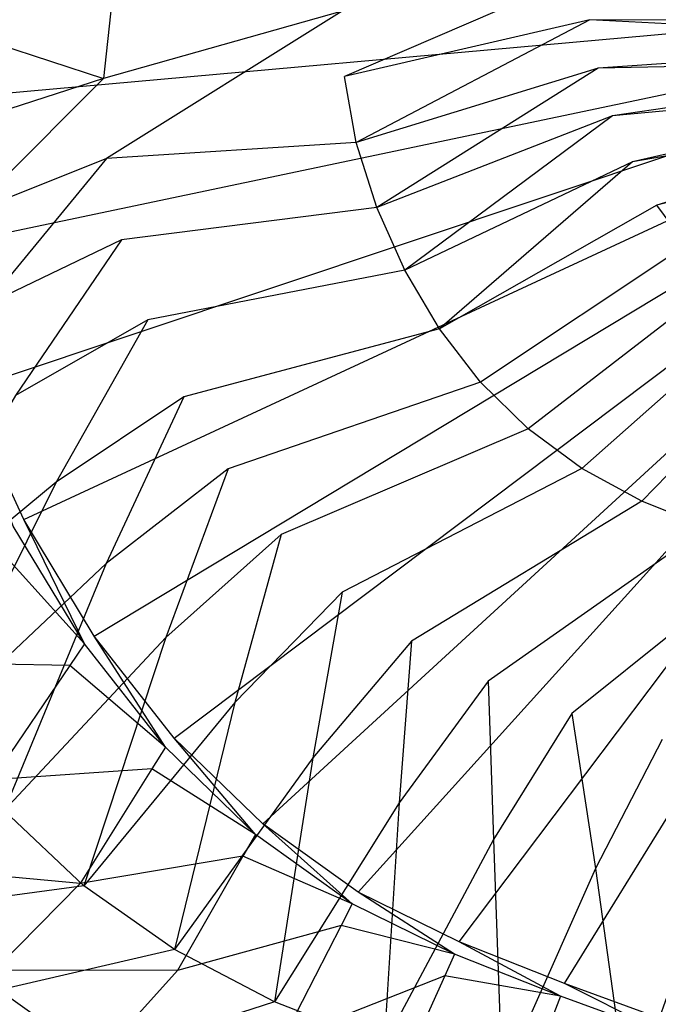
# Model space of a CAD drawing. Extents: x 0 to 0.55, y -0.45 to 0.
# Tile 3 of 33: x 0.096 to 0.194, y -0.365 to -0.214. Entities that reach past the tile are written whole.
import ezdxf

# ---------------------------------------------------------------- set-up
doc = ezdxf.new("R2010")
doc.units = 0
doc.layers.add('L0_WT_516055_0___REPLACEMTFOREM', color=7, linetype='CONTINUOUS')

msp = doc.modelspace()

# ---------------------------------------------------------------- linework, layer by layer
at = {"layer": 'L0_WT_516055_0___REPLACEMTFOREM', "color": 8}
for points, invisible_edges in [([(0.24461, -0.214142, 0.055), (0.184144, -0.199284, 0.055), (0.183505, -0.206435, 0.055), (0.24461, -0.214142, 0.055)], 13), ([(0.184144, -0.199284, 0.055), (0.24461, -0.214142, 0.055), (0.244756, -0.211164, 0.055), (0.184144, -0.199284, 0.055)], 14), ([(0.244664, -0.211543, 0.01), (0.075299, -0.226766, 0.01), (0.072094, -0.203389, 0.01), (0.244664, -0.211543, 0.01)], 13), ([(0.110443, -0.211022, 0.07625), (0.092344, -0.203846, 0.0925), (0.089439, -0.216388, 0.0925), (0.110443, -0.211022, 0.07625)], 13), ([(0.146157, -0.222494, 0.06), (0.183505, -0.206435, 0.055), (0.145805, -0.212517, 0.06), (0.146157, -0.222494, 0.06)], 13), ([(0.183505, -0.206435, 0.055), (0.146157, -0.222494, 0.06), (0.183793, -0.213806, 0.055), (0.183505, -0.206435, 0.055)], 14), ([(0.183793, -0.213806, 0.055), (0.24461, -0.214142, 0.055), (0.183505, -0.206435, 0.055), (0.183793, -0.213806, 0.055)], 13), ([(0.089439, -0.216388, 0.0925), (0.109195, -0.222801, 0.07625), (0.110443, -0.211022, 0.07625), (0.089439, -0.216388, 0.0925)], 14), ([(0.145805, -0.212517, 0.06), (0.110443, -0.211022, 0.07625), (0.109195, -0.222801, 0.07625), (0.145805, -0.212517, 0.06)], 13), ([(0.075299, -0.226766, 0.01), (0.244664, -0.211543, 0.01), (0.244577, -0.214903, 0.01), (0.075299, -0.226766, 0.01)], 14), ([(0.109646, -0.235079, 0.07625), (0.145805, -0.212517, 0.06), (0.109195, -0.222801, 0.07625), (0.109646, -0.235079, 0.07625)], 13), ([(0.145805, -0.212517, 0.06), (0.109646, -0.235079, 0.07625), (0.146157, -0.222494, 0.06), (0.145805, -0.212517, 0.06)], 14), ([(0.147956, -0.232625, 0.06), (0.183793, -0.213806, 0.055), (0.146157, -0.222494, 0.06), (0.147956, -0.232625, 0.06)], 13), ([(0.183793, -0.213806, 0.055), (0.147956, -0.232625, 0.06), (0.185076, -0.221241, 0.055), (0.183793, -0.213806, 0.055)], 14), ([(0.24461, -0.214142, 0.055), (0.183793, -0.213806, 0.055), (0.244756, -0.217121, 0.055), (0.24461, -0.214142, 0.055)], 14), ([(0.185076, -0.221241, 0.055), (0.244756, -0.217121, 0.055), (0.183793, -0.213806, 0.055), (0.185076, -0.221241, 0.055)], 13), ([(0.244577, -0.214903, 0.01), (0.080578, -0.249327, 0.01), (0.075299, -0.226766, 0.01), (0.244577, -0.214903, 0.01)], 13), ([(0.080578, -0.249327, 0.01), (0.244577, -0.214903, 0.01), (0.244861, -0.218253, 0.01), (0.080578, -0.249327, 0.01)], 14), ([(0.109195, -0.222801, 0.07625), (0.089439, -0.216388, 0.0925), (0.088031, -0.22967, 0.0925), (0.109195, -0.222801, 0.07625)], 13), ([(0.244756, -0.217121, 0.055), (0.185076, -0.221241, 0.055), (0.245194, -0.220071, 0.055), (0.244756, -0.217121, 0.055)], 14), ([(0.244861, -0.218253, 0.01), (0.087837, -0.270682, 0.01), (0.080578, -0.249327, 0.01), (0.244861, -0.218253, 0.01)], 13), ([(0.087837, -0.270682, 0.01), (0.244861, -0.218253, 0.01), (0.245512, -0.221548, 0.01), (0.087837, -0.270682, 0.01)], 14), ([(0.187296, -0.228563, 0.055), (0.245194, -0.220071, 0.055), (0.185076, -0.221241, 0.055), (0.187296, -0.228563, 0.055)], 13), ([(0.245194, -0.220071, 0.055), (0.187296, -0.228563, 0.055), (0.245918, -0.222964, 0.055), (0.245194, -0.220071, 0.055)], 14), ([(0.245512, -0.221548, 0.01), (0.096948, -0.290463, 0.01), (0.087837, -0.270682, 0.01), (0.245512, -0.221548, 0.01)], 13), ([(0.096948, -0.290463, 0.01), (0.245512, -0.221548, 0.01), (0.24652, -0.224748, 0.01), (0.096948, -0.290463, 0.01)], 14), ([(0.151105, -0.242615, 0.06), (0.185076, -0.221241, 0.055), (0.147956, -0.232625, 0.06), (0.151105, -0.242615, 0.06)], 13), ([(0.185076, -0.221241, 0.055), (0.151105, -0.242615, 0.06), (0.187296, -0.228563, 0.055), (0.185076, -0.221241, 0.055)], 14), ([(0.08854, -0.243515, 0.0925), (0.109195, -0.222801, 0.07625), (0.088031, -0.22967, 0.0925), (0.08854, -0.243515, 0.0925)], 13), ([(0.109195, -0.222801, 0.07625), (0.08854, -0.243515, 0.0925), (0.109646, -0.235079, 0.07625), (0.109195, -0.222801, 0.07625)], 14), ([(0.147956, -0.232625, 0.06), (0.146157, -0.222494, 0.06), (0.109646, -0.235079, 0.07625), (0.147956, -0.232625, 0.06)], 14), ([(0.190337, -0.235614, 0.055), (0.245918, -0.222964, 0.055), (0.187296, -0.228563, 0.055), (0.190337, -0.235614, 0.055)], 13), ([(0.245918, -0.222964, 0.055), (0.190337, -0.235614, 0.055), (0.246923, -0.225772, 0.055), (0.245918, -0.222964, 0.055)], 14), ([(0.24652, -0.224748, 0.01), (0.107749, -0.308331, 0.01), (0.096948, -0.290463, 0.01), (0.24652, -0.224748, 0.01)], 13), ([(0.107749, -0.308331, 0.01), (0.24652, -0.224748, 0.01), (0.247872, -0.227813, 0.01), (0.107749, -0.308331, 0.01)], 14), ([(0.194116, -0.242264, 0.055), (0.246923, -0.225772, 0.055), (0.190337, -0.235614, 0.055), (0.194116, -0.242264, 0.055)], 13), ([(0.246923, -0.225772, 0.055), (0.194116, -0.242264, 0.055), (0.248198, -0.228468, 0.055), (0.246923, -0.225772, 0.055)], 14), ([(0.247872, -0.227813, 0.01), (0.120049, -0.323979, 0.01), (0.107749, -0.308331, 0.01), (0.247872, -0.227813, 0.01)], 13), ([(0.120049, -0.323979, 0.01), (0.247872, -0.227813, 0.01), (0.24955, -0.230706, 0.01), (0.120049, -0.323979, 0.01)], 14), ([(0.155404, -0.25221, 0.06), (0.187296, -0.228563, 0.055), (0.151105, -0.242615, 0.06), (0.155404, -0.25221, 0.06)], 13), ([(0.187296, -0.228563, 0.055), (0.155404, -0.25221, 0.06), (0.190337, -0.235614, 0.055), (0.187296, -0.228563, 0.055)], 14), ([(0.198613, -0.248384, 0.055), (0.248198, -0.228468, 0.055), (0.194116, -0.242264, 0.055), (0.198613, -0.248384, 0.055)], 13), ([(0.24955, -0.230706, 0.01), (0.13363, -0.337144, 0.01), (0.120049, -0.323979, 0.01), (0.24955, -0.230706, 0.01)], 13), ([(0.13363, -0.337144, 0.01), (0.24955, -0.230706, 0.01), (0.25153, -0.233394, 0.01), (0.13363, -0.337144, 0.01)], 14), ([(0.147956, -0.232625, 0.06), (0.109646, -0.235079, 0.07625), (0.111955, -0.247546, 0.07625), (0.147956, -0.232625, 0.06)], 14), ([(0.151105, -0.242615, 0.06), (0.147956, -0.232625, 0.06), (0.111955, -0.247546, 0.07625), (0.151105, -0.242615, 0.06)], 14), ([(0.25153, -0.233394, 0.01), (0.148254, -0.347606, 0.01), (0.13363, -0.337144, 0.01), (0.25153, -0.233394, 0.01)], 13), ([(0.148254, -0.347606, 0.01), (0.25153, -0.233394, 0.01), (0.253789, -0.235844, 0.01), (0.148254, -0.347606, 0.01)], 14), ([(0.091144, -0.257575, 0.0925), (0.109646, -0.235079, 0.07625), (0.08854, -0.243515, 0.0925), (0.091144, -0.257575, 0.0925)], 13), ([(0.109646, -0.235079, 0.07625), (0.091144, -0.257575, 0.0925), (0.111955, -0.247546, 0.07625), (0.109646, -0.235079, 0.07625)], 14), ([(0.253789, -0.235844, 0.01), (0.163746, -0.355235, 0.01), (0.148254, -0.347606, 0.01), (0.253789, -0.235844, 0.01)], 13), ([(0.16072, -0.2612, 0.06), (0.190337, -0.235614, 0.055), (0.155404, -0.25221, 0.06), (0.16072, -0.2612, 0.06)], 13), ([(0.190337, -0.235614, 0.055), (0.16072, -0.2612, 0.06), (0.194116, -0.242264, 0.055), (0.190337, -0.235614, 0.055)], 14), ([(0.163746, -0.355235, 0.01), (0.253789, -0.235844, 0.01), (0.256299, -0.238029, 0.01), (0.163746, -0.355235, 0.01)], 14), ([(0.256299, -0.238029, 0.01), (0.179951, -0.361627, 0.01), (0.163746, -0.355235, 0.01), (0.256299, -0.238029, 0.01)], 13), ([(0.179951, -0.361627, 0.01), (0.256299, -0.238029, 0.01), (0.259036, -0.239929, 0.01), (0.179951, -0.361627, 0.01)], 14), ([(0.259036, -0.239929, 0.01), (0.196308, -0.367613, 0.01), (0.179951, -0.361627, 0.01), (0.259036, -0.239929, 0.01)], 13), ([(0.151105, -0.242615, 0.06), (0.111955, -0.247546, 0.07625), (0.115996, -0.25984, 0.07625), (0.151105, -0.242615, 0.06)], 14), ([(0.155404, -0.25221, 0.06), (0.151105, -0.242615, 0.06), (0.115996, -0.25984, 0.07625), (0.155404, -0.25221, 0.06)], 14), ([(0.194116, -0.242264, 0.055), (0.16072, -0.2612, 0.06), (0.167028, -0.269383, 0.06), (0.194116, -0.242264, 0.055)], 14), ([(0.198613, -0.248384, 0.055), (0.194116, -0.242264, 0.055), (0.167028, -0.269383, 0.06), (0.198613, -0.248384, 0.055)], 14), ([(0.095701, -0.271438, 0.0925), (0.111955, -0.247546, 0.07625), (0.091144, -0.257575, 0.0925), (0.095701, -0.271438, 0.0925)], 13), ([(0.111955, -0.247546, 0.07625), (0.095701, -0.271438, 0.0925), (0.115996, -0.25984, 0.07625), (0.111955, -0.247546, 0.07625)], 14), ([(0.198613, -0.248384, 0.055), (0.167028, -0.269383, 0.06), (0.174333, -0.276567, 0.06), (0.198613, -0.248384, 0.055)], 14), ([(0.203822, -0.253856, 0.055), (0.198613, -0.248384, 0.055), (0.174333, -0.276567, 0.06), (0.203822, -0.253856, 0.055)], 14), ([(0.155404, -0.25221, 0.06), (0.115996, -0.25984, 0.07625), (0.121514, -0.271647, 0.07625), (0.155404, -0.25221, 0.06)], 14), ([(0.16072, -0.2612, 0.06), (0.155404, -0.25221, 0.06), (0.121514, -0.271647, 0.07625), (0.16072, -0.2612, 0.06)], 14), ([(0.203822, -0.253856, 0.055), (0.174333, -0.276567, 0.06), (0.182605, -0.282646, 0.06), (0.203822, -0.253856, 0.055)], 14), ([(0.209715, -0.258607, 0.055), (0.203822, -0.253856, 0.055), (0.182605, -0.282646, 0.06), (0.209715, -0.258607, 0.055)], 14), ([(0.209715, -0.258607, 0.055), (0.182605, -0.282646, 0.06), (0.191778, -0.287644, 0.06), (0.209715, -0.258607, 0.055)], 14), ([(0.216242, -0.262635, 0.055), (0.209715, -0.258607, 0.055), (0.191778, -0.287644, 0.06), (0.216242, -0.262635, 0.055)], 14), ([(0.101922, -0.284752, 0.0925), (0.115996, -0.25984, 0.07625), (0.095701, -0.271438, 0.0925), (0.101922, -0.284752, 0.0925)], 13), ([(0.115996, -0.25984, 0.07625), (0.101922, -0.284752, 0.0925), (0.121514, -0.271647, 0.07625), (0.115996, -0.25984, 0.07625)], 14), ([(0.16072, -0.2612, 0.06), (0.121514, -0.271647, 0.07625), (0.128336, -0.282711, 0.07625), (0.16072, -0.2612, 0.06)], 14), ([(0.167028, -0.269383, 0.06), (0.16072, -0.2612, 0.06), (0.128336, -0.282711, 0.07625), (0.167028, -0.269383, 0.06)], 14), ([(0.216242, -0.262635, 0.055), (0.191778, -0.287644, 0.06), (0.201788, -0.291687, 0.06), (0.216242, -0.262635, 0.055)], 14), ([(0.167028, -0.269383, 0.06), (0.128336, -0.282711, 0.07625), (0.136431, -0.292781, 0.07625), (0.167028, -0.269383, 0.06)], 14), ([(0.174333, -0.276567, 0.06), (0.167028, -0.269383, 0.06), (0.136431, -0.292781, 0.07625), (0.174333, -0.276567, 0.06)], 14), ([(0.095701, -0.271438, 0.0925), (0.074449, -0.307472, 0.125), (0.101922, -0.284752, 0.0925), (0.095701, -0.271438, 0.0925)], 14), ([(0.095327, -0.291477, 0.01), (0.087837, -0.270682, 0.01), (0.096948, -0.290463, 0.01), (0.095327, -0.291477, 0.01)], 14), ([(0.109615, -0.297228, 0.0925), (0.121514, -0.271647, 0.07625), (0.101922, -0.284752, 0.0925), (0.109615, -0.297228, 0.0925)], 13), ([(0.121514, -0.271647, 0.07625), (0.109615, -0.297228, 0.0925), (0.128336, -0.282711, 0.07625), (0.121514, -0.271647, 0.07625)], 14), ([(0.174333, -0.276567, 0.06), (0.136431, -0.292781, 0.07625), (0.145807, -0.301622, 0.07625), (0.174333, -0.276567, 0.06)], 14), ([(0.182605, -0.282646, 0.06), (0.174333, -0.276567, 0.06), (0.145807, -0.301622, 0.07625), (0.182605, -0.282646, 0.06)], 14), ([(0.118744, -0.308583, 0.0925), (0.128336, -0.282711, 0.07625), (0.109615, -0.297228, 0.0925), (0.118744, -0.308583, 0.0925)], 13), ([(0.128336, -0.282711, 0.07625), (0.118744, -0.308583, 0.0925), (0.136431, -0.292781, 0.07625), (0.128336, -0.282711, 0.07625)], 14), ([(0.182605, -0.282646, 0.06), (0.145807, -0.301622, 0.07625), (0.156423, -0.309103, 0.07625), (0.182605, -0.282646, 0.06)], 14), ([(0.191778, -0.287644, 0.06), (0.182605, -0.282646, 0.06), (0.156423, -0.309103, 0.07625), (0.191778, -0.287644, 0.06)], 14), ([(0.083363, -0.321928, 0.125), (0.101922, -0.284752, 0.0925), (0.074449, -0.307472, 0.125), (0.083363, -0.321928, 0.125)], 13), ([(0.101922, -0.284752, 0.0925), (0.083363, -0.321928, 0.125), (0.109615, -0.297228, 0.0925), (0.101922, -0.284752, 0.0925)], 14), ([(0.191778, -0.287644, 0.06), (0.156423, -0.309103, 0.07625), (0.168195, -0.315253, 0.07625), (0.191778, -0.287644, 0.06)], 14), ([(0.201788, -0.291687, 0.06), (0.191778, -0.287644, 0.06), (0.168195, -0.315253, 0.07625), (0.201788, -0.291687, 0.06)], 14), ([(0.096948, -0.290463, 0.01), (0.106252, -0.30955, 0.01), (0.095327, -0.291477, 0.01), (0.096948, -0.290463, 0.01)], 13), ([(0.106252, -0.30955, 0.01), (0.096948, -0.290463, 0.01), (0.107749, -0.308331, 0.01), (0.106252, -0.30955, 0.01)], 14), ([(0.106252, -0.30955, 0.01), (0.092925, -0.294799, 0.012866), (0.095327, -0.291477, 0.01), (0.106252, -0.30955, 0.01)], 14), ([(0.129317, -0.318552, 0.0925), (0.136431, -0.292781, 0.07625), (0.118744, -0.308583, 0.0925), (0.129317, -0.318552, 0.0925)], 13), ([(0.136431, -0.292781, 0.07625), (0.129317, -0.318552, 0.0925), (0.145807, -0.301622, 0.07625), (0.136431, -0.292781, 0.07625)], 14), ([(0.201788, -0.291687, 0.06), (0.168195, -0.315253, 0.07625), (0.181043, -0.320228, 0.07625), (0.201788, -0.291687, 0.06)], 14), ([(0.212596, -0.294909, 0.06), (0.201788, -0.291687, 0.06), (0.181043, -0.320228, 0.07625), (0.212596, -0.294909, 0.06)], 14), ([(0.103997, -0.312873, 0.012866), (0.080246, -0.312341, 0.028), (0.092925, -0.294799, 0.012866), (0.103997, -0.312873, 0.012866)], 14), ([(0.106252, -0.30955, 0.01), (0.103997, -0.312873, 0.012866), (0.092925, -0.294799, 0.012866), (0.106252, -0.30955, 0.01)], 14), ([(0.212596, -0.294909, 0.06), (0.181043, -0.320228, 0.07625), (0.194913, -0.324194, 0.07625), (0.212596, -0.294909, 0.06)], 14), ([(0.093941, -0.335085, 0.125), (0.109615, -0.297228, 0.0925), (0.083363, -0.321928, 0.125), (0.093941, -0.335085, 0.125)], 13), ([(0.109615, -0.297228, 0.0925), (0.093941, -0.335085, 0.125), (0.118744, -0.308583, 0.0925), (0.109615, -0.297228, 0.0925)], 14), ([(0.141288, -0.326988, 0.0925), (0.145807, -0.301622, 0.07625), (0.129317, -0.318552, 0.0925), (0.141288, -0.326988, 0.0925)], 13), ([(0.145807, -0.301622, 0.07625), (0.141288, -0.326988, 0.0925), (0.156423, -0.309103, 0.07625), (0.145807, -0.301622, 0.07625)], 14), ([(0.106192, -0.346637, 0.125), (0.118744, -0.308583, 0.0925), (0.093941, -0.335085, 0.125), (0.106192, -0.346637, 0.125)], 13), ([(0.11871, -0.3254, 0.01), (0.103997, -0.312873, 0.012866), (0.106252, -0.30955, 0.01), (0.11871, -0.3254, 0.01)], 14), ([(0.118744, -0.308583, 0.0925), (0.106192, -0.346637, 0.125), (0.129317, -0.318552, 0.0925), (0.118744, -0.308583, 0.0925)], 14), ([(0.107749, -0.308331, 0.01), (0.11871, -0.3254, 0.01), (0.106252, -0.30955, 0.01), (0.107749, -0.308331, 0.01)], 13), ([(0.11871, -0.3254, 0.01), (0.107749, -0.308331, 0.01), (0.120049, -0.323979, 0.01), (0.11871, -0.3254, 0.01)], 14), ([(0.154562, -0.333924, 0.0925), (0.156423, -0.309103, 0.07625), (0.141288, -0.326988, 0.0925), (0.154562, -0.333924, 0.0925)], 13), ([(0.156423, -0.309103, 0.07625), (0.154562, -0.333924, 0.0925), (0.168195, -0.315253, 0.07625), (0.156423, -0.309103, 0.07625)], 14), ([(0.103997, -0.312873, 0.012866), (0.092088, -0.330414, 0.028), (0.080246, -0.312341, 0.028), (0.103997, -0.312873, 0.012866)], 14), ([(0.116621, -0.328723, 0.012866), (0.092088, -0.330414, 0.028), (0.103997, -0.312873, 0.012866), (0.116621, -0.328723, 0.012866)], 14), ([(0.11871, -0.3254, 0.01), (0.116621, -0.328723, 0.012866), (0.103997, -0.312873, 0.012866), (0.11871, -0.3254, 0.01)], 14), ([(0.16905, -0.339533, 0.0925), (0.168195, -0.315253, 0.07625), (0.154562, -0.333924, 0.0925), (0.16905, -0.339533, 0.0925)], 13), ([(0.168195, -0.315253, 0.07625), (0.16905, -0.339533, 0.0925), (0.181043, -0.320228, 0.07625), (0.168195, -0.315253, 0.07625)], 14), ([(0.120063, -0.356412, 0.125), (0.129317, -0.318552, 0.0925), (0.106192, -0.346637, 0.125), (0.120063, -0.356412, 0.125)], 13), ([(0.129317, -0.318552, 0.0925), (0.120063, -0.356412, 0.125), (0.141288, -0.326988, 0.0925), (0.129317, -0.318552, 0.0925)], 14), ([(0.184691, -0.344005, 0.0925), (0.181043, -0.320228, 0.07625), (0.16905, -0.339533, 0.0925), (0.184691, -0.344005, 0.0925)], 13), ([(0.181043, -0.320228, 0.07625), (0.184691, -0.344005, 0.0925), (0.194913, -0.324194, 0.07625), (0.181043, -0.320228, 0.07625)], 14), ([(0.120049, -0.323979, 0.01), (0.132488, -0.338756, 0.01), (0.11871, -0.3254, 0.01), (0.120049, -0.323979, 0.01)], 13), ([(0.132488, -0.338756, 0.01), (0.120049, -0.323979, 0.01), (0.13363, -0.337144, 0.01), (0.132488, -0.338756, 0.01)], 14), ([(0.201412, -0.347422, 0.0925), (0.194913, -0.324194, 0.07625), (0.184691, -0.344005, 0.0925), (0.201412, -0.347422, 0.0925)], 13), ([(0.132488, -0.338756, 0.01), (0.116621, -0.328723, 0.012866), (0.11871, -0.3254, 0.01), (0.132488, -0.338756, 0.01)], 14), ([(0.135445, -0.364449, 0.125), (0.141288, -0.326988, 0.0925), (0.120063, -0.356412, 0.125), (0.135445, -0.364449, 0.125)], 13), ([(0.141288, -0.326988, 0.0925), (0.135445, -0.364449, 0.125), (0.154562, -0.333924, 0.0925), (0.141288, -0.326988, 0.0925)], 14), ([(0.116621, -0.328723, 0.012866), (0.105592, -0.346264, 0.028), (0.092088, -0.330414, 0.028), (0.116621, -0.328723, 0.012866)], 14), ([(0.130583, -0.342078, 0.012866), (0.105592, -0.346264, 0.028), (0.116621, -0.328723, 0.012866), (0.130583, -0.342078, 0.012866)], 14), ([(0.132488, -0.338756, 0.01), (0.130583, -0.342078, 0.012866), (0.116621, -0.328723, 0.012866), (0.132488, -0.338756, 0.01)], 14), ([(0.105592, -0.346264, 0.028), (0.077924, -0.343753, 0.046), (0.092088, -0.330414, 0.028), (0.105592, -0.346264, 0.028)], 14), ([(0.079943, -0.350216, 0.1575), (0.106192, -0.346637, 0.125), (0.093941, -0.335085, 0.125), (0.079943, -0.350216, 0.1575)], 13), ([(0.152232, -0.370949, 0.125), (0.154562, -0.333924, 0.0925), (0.135445, -0.364449, 0.125), (0.152232, -0.370949, 0.125)], 13), ([(0.154562, -0.333924, 0.0925), (0.152232, -0.370949, 0.125), (0.16905, -0.339533, 0.0925), (0.154562, -0.333924, 0.0925)], 14), ([(0.13363, -0.337144, 0.01), (0.147349, -0.349388, 0.01), (0.132488, -0.338756, 0.01), (0.13363, -0.337144, 0.01)], 13), ([(0.147349, -0.349388, 0.01), (0.13363, -0.337144, 0.01), (0.148254, -0.347606, 0.01), (0.147349, -0.349388, 0.01)], 14), ([(0.147349, -0.349388, 0.01), (0.130583, -0.342078, 0.012866), (0.132488, -0.338756, 0.01), (0.147349, -0.349388, 0.01)], 14), ([(0.170356, -0.376131, 0.125), (0.16905, -0.339533, 0.0925), (0.152232, -0.370949, 0.125), (0.170356, -0.376131, 0.125)], 13), ([(0.16905, -0.339533, 0.0925), (0.170356, -0.376131, 0.125), (0.184691, -0.344005, 0.0925), (0.16905, -0.339533, 0.0925)], 14), ([(0.130583, -0.342078, 0.012866), (0.120526, -0.35962, 0.028), (0.105592, -0.346264, 0.028), (0.130583, -0.342078, 0.012866)], 14), ([(0.145643, -0.35271, 0.012866), (0.120526, -0.35962, 0.028), (0.130583, -0.342078, 0.012866), (0.145643, -0.35271, 0.012866)], 14), ([(0.147349, -0.349388, 0.01), (0.145643, -0.35271, 0.012866), (0.130583, -0.342078, 0.012866), (0.147349, -0.349388, 0.01)], 14), ([(0.105592, -0.346264, 0.028), (0.092474, -0.359603, 0.046), (0.077924, -0.343753, 0.046), (0.105592, -0.346264, 0.028)], 14), ([(0.189731, -0.38009, 0.125), (0.184691, -0.344005, 0.0925), (0.170356, -0.376131, 0.125), (0.189731, -0.38009, 0.125)], 13), ([(0.184691, -0.344005, 0.0925), (0.189731, -0.38009, 0.125), (0.201412, -0.347422, 0.0925), (0.184691, -0.344005, 0.0925)], 14), ([(0.106192, -0.346637, 0.125), (0.079943, -0.350216, 0.1575), (0.093141, -0.362661, 0.1575), (0.106192, -0.346637, 0.125)], 14), ([(0.120526, -0.35962, 0.028), (0.092474, -0.359603, 0.046), (0.105592, -0.346264, 0.028), (0.120526, -0.35962, 0.028)], 14), ([(0.093141, -0.362661, 0.1575), (0.120063, -0.356412, 0.125), (0.106192, -0.346637, 0.125), (0.093141, -0.362661, 0.1575)], 13), ([(0.148254, -0.347606, 0.01), (0.16304, -0.357115, 0.01), (0.147349, -0.349388, 0.01), (0.148254, -0.347606, 0.01)], 13), ([(0.16304, -0.357115, 0.01), (0.148254, -0.347606, 0.01), (0.163746, -0.355235, 0.01), (0.16304, -0.357115, 0.01)], 14), ([(0.210179, -0.382815, 0.125), (0.201412, -0.347422, 0.0925), (0.189731, -0.38009, 0.125), (0.210179, -0.382815, 0.125)], 13), ([(0.16304, -0.357115, 0.01), (0.145643, -0.35271, 0.012866), (0.147349, -0.349388, 0.01), (0.16304, -0.357115, 0.01)], 14), ([(0.145643, -0.35271, 0.012866), (0.136635, -0.370252, 0.028), (0.120526, -0.35962, 0.028), (0.145643, -0.35271, 0.012866)], 14), ([(0.161544, -0.360437, 0.012866), (0.136635, -0.370252, 0.028), (0.145643, -0.35271, 0.012866), (0.161544, -0.360437, 0.012866)], 14), ([(0.16304, -0.357115, 0.01), (0.161544, -0.360437, 0.012866), (0.145643, -0.35271, 0.012866), (0.16304, -0.357115, 0.01)], 14), ([(0.163746, -0.355235, 0.01), (0.179334, -0.363542, 0.01), (0.16304, -0.357115, 0.01), (0.163746, -0.355235, 0.01)], 13), ([(0.179334, -0.363542, 0.01), (0.163746, -0.355235, 0.01), (0.179951, -0.361627, 0.01), (0.179334, -0.363542, 0.01)], 14), ([(0.120063, -0.356412, 0.125), (0.093141, -0.362661, 0.1575), (0.108085, -0.373192, 0.1575), (0.120063, -0.356412, 0.125)], 14), ([(0.108085, -0.373192, 0.1575), (0.135445, -0.364449, 0.125), (0.120063, -0.356412, 0.125), (0.108085, -0.373192, 0.1575)], 13), ([(0.179334, -0.363542, 0.01), (0.161544, -0.360437, 0.012866), (0.16304, -0.357115, 0.01), (0.179334, -0.363542, 0.01)], 14), ([(0.08537, -0.371574, 0.064), (0.092474, -0.359603, 0.046), (0.108564, -0.372959, 0.046), (0.08537, -0.371574, 0.064)], 14), ([(0.120526, -0.35962, 0.028), (0.108564, -0.372959, 0.046), (0.092474, -0.359603, 0.046), (0.120526, -0.35962, 0.028)], 14), ([(0.136635, -0.370252, 0.028), (0.108564, -0.372959, 0.046), (0.120526, -0.35962, 0.028), (0.136635, -0.370252, 0.028)], 14), ([(0.161544, -0.360437, 0.012866), (0.153643, -0.377979, 0.028), (0.136635, -0.370252, 0.028), (0.161544, -0.360437, 0.012866)], 14), ([(0.178055, -0.366864, 0.012866), (0.153643, -0.377979, 0.028), (0.161544, -0.360437, 0.012866), (0.178055, -0.366864, 0.012866)], 14), ([(0.179334, -0.363542, 0.01), (0.178055, -0.366864, 0.012866), (0.161544, -0.360437, 0.012866), (0.179334, -0.363542, 0.01)], 14), ([(0.179951, -0.361627, 0.01), (0.195877, -0.369596, 0.01), (0.179334, -0.363542, 0.01), (0.179951, -0.361627, 0.01)], 13), ([(0.195877, -0.369596, 0.01), (0.179951, -0.361627, 0.01), (0.196308, -0.367613, 0.01), (0.195877, -0.369596, 0.01)], 14), ([(0.089046, -0.368568, 0.175286), (0.108085, -0.373192, 0.1575), (0.093141, -0.362661, 0.1575), (0.089046, -0.368568, 0.175286)], 13), ([(0.195877, -0.369596, 0.01), (0.178055, -0.366864, 0.012866), (0.179334, -0.363542, 0.01), (0.195877, -0.369596, 0.01)], 14), ([(0.135445, -0.364449, 0.125), (0.108085, -0.373192, 0.1575), (0.124655, -0.38185, 0.1575), (0.135445, -0.364449, 0.125)], 14), ([(0.124655, -0.38185, 0.1575), (0.152232, -0.370949, 0.125), (0.135445, -0.364449, 0.125), (0.124655, -0.38185, 0.1575)], 13)]:
    msp.add_3dface(points, dxfattribs=dict(at, invisible_edges=invisible_edges))

doc.saveas('drawing.dxf')
